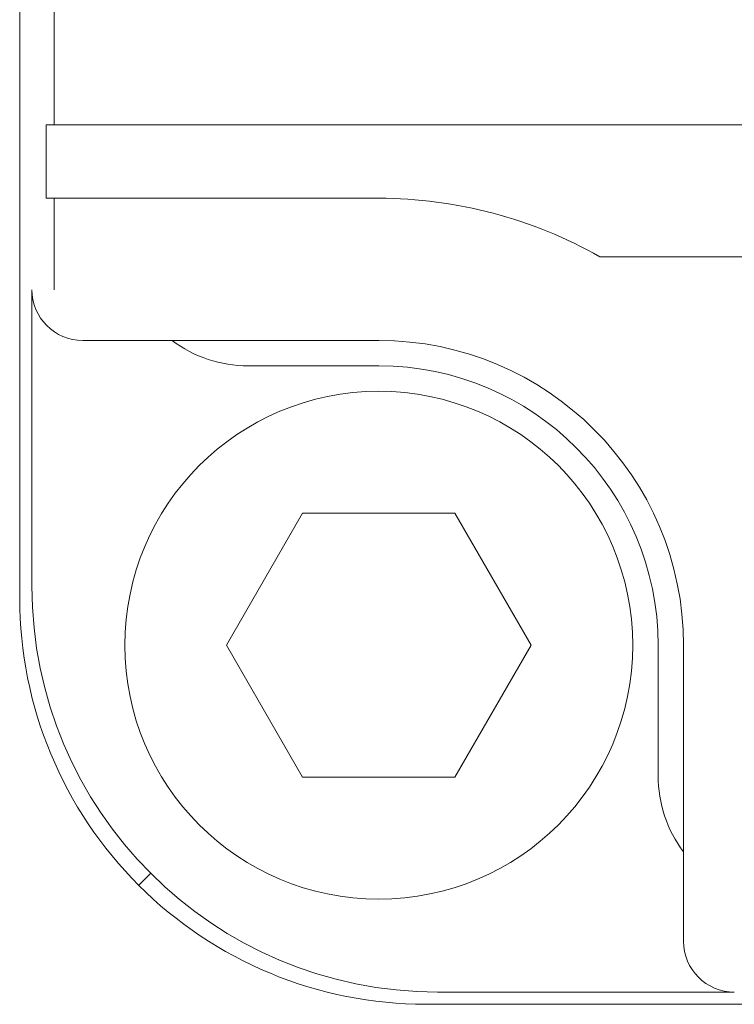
# Model space of a CAD drawing. Header units: millimetres. Extents: x 0 to 420, y 0 to 297.
# Tile 9 of 46: x 86.51 to 93.55, y 122.01 to 131.7. Entities that reach past the tile are written whole.
import ezdxf

# ---------------------------------------------------------------- set-up
doc = ezdxf.new("R2010")
doc.units = ezdxf.units.MM
doc.layers.add('1', color=7, linetype='Continuous', true_color=0xffffff)

msp = doc.modelspace()

# ---------------------------------------------------------------- linework, layer by layer
at = {"layer": '1', "color": 250, "linetype": 'Continuous', "lineweight": 18}
for p, q in [((86.5148, 168.0131), (86.5148, 126.0097)), ((86.781, 130.6697), (86.7768, 130.6697)), ((86.7768, 129.9452), (86.7768, 130.6697)), ((88.2789, 130.6697), (86.781, 130.6697)), ((88.2789, 130.6697), (202.7507, 130.6697)), ((86.7768, 129.9452), (86.781, 129.9452)), ((86.781, 129.9452), (88.2789, 129.9452)), ((90.0503, 129.9452), (88.2789, 129.9452)), ((198.8036, 129.3697), (92.226, 129.3697)), ((86.6353, 126.1247), (86.6353, 129.0452)), ((87.136, 128.5452), (87.2803, 128.5452)), ((87.2803, 128.5452), (88.2789, 128.5452)), ((88.2789, 128.5452), (90.0503, 128.5452)), ((90.0503, 128.2952), (88.7648, 128.2952)), ((89.3003, 126.8442), (88.5503, 125.5452)), ((90.8003, 126.8442), (89.3003, 126.8442)), ((91.5503, 125.5452), (90.8003, 126.8442)), ((88.5503, 125.5452), (89.3003, 124.2462)), ((90.8003, 124.2462), (91.5503, 125.5452)), ((92.8003, 124.2597), (92.8003, 125.5452)), ((93.0503, 125.5452), (93.0503, 123.7738)), ((89.3003, 124.2462), (90.8003, 124.2462)), ((93.0503, 123.7738), (93.0503, 122.7751)), ((93.0503, 122.7751), (93.0503, 122.6309)), ((93.5503, 122.1302), (90.6299, 122.1302)), ((90.5114, 122.0097), (200.5148, 122.0097))]:
    msp.add_line(p, q, dxfattribs=at)
at = {"layer": '1', "color": 250, "linetype": 'Continuous', "lineweight": 13}
for p, q in [((86.8555, 130.6697), (86.8555, 131.9697)), ((86.8555, 129.0452), (86.8555, 129.9452)), ((87.136, 128.5452), (87.2765, 128.5452)), ((88.2789, 128.5452), (90.0503, 128.5452)), ((93.0503, 125.5452), (93.0503, 123.7738)), ((87.6864, 123.1812), (87.8046, 123.2995)), ((93.0503, 122.7714), (93.0503, 122.6309))]:
    msp.add_line(p, q, dxfattribs=at)
at = {"layer": '1', "color": 250, "linetype": 'Continuous', "lineweight": 18}
for centre, radius, start, end in [((90.0503, 125.5452), 4.4, 60.36544, 90), ((88.7648, 129.5452), 1.25, 233.1301, 270), ((90.0503, 125.5452), 3, 0, 90), ((90.0503, 125.5452), 2.75, 0, 90), ((90.0503, 125.5452), 2.5, 0, 180), ((90.5148, 126.0097), 4, 180, 180.07852), ((90.0503, 125.5452), 2.5, 180, 0), ((94.0503, 124.2597), 1.25, 180, 216.8699)]:
    msp.add_arc(centre, radius, start, end, dxfattribs=at)
at = {"layer": '1', "color": 250, "linetype": 'Continuous', "lineweight": 13}
for radius, end in [(3, 90), (2.5, 180), (2.5, 180)]:
    msp.add_arc((90.0503, 125.5452), radius, 0, end, dxfattribs=at)
at = {"layer": '1', "color": 250, "linetype": 'Continuous', "lineweight": 18}
for centre, major_axis, ratio, start_param, end_param in [((87.136, 129.0452), (0.5007, 0), 0.99863, 3.141593, 4.712389), ((90.6408, 126.1357), (-2.8362, -2.8362), 0.997265, 5.499157, 7.067214), ((93.5503, 122.6309), (0, -0.5007), 0.99863, 4.712389, 6.283185)]:
    msp.add_ellipse(centre, major_axis=major_axis, ratio=ratio, start_param=start_param, end_param=end_param, dxfattribs=at)
msp.add_open_spline([(90.5107, 122.0097), (89.9879, 122.0102), (89.4654, 122.1145), (88.4996, 122.5151), (88.0566, 122.8111), (87.3171, 123.5504), (87.0209, 123.9932), (86.62, 124.9589), (86.5155, 125.4814), (86.5148, 126.0042)], degree=3, knots=[0, 0, 0, 0, 0.25, 0.25, 0.5, 0.5, 0.75, 0.75, 1, 1, 1, 1], dxfattribs=at)

doc.saveas('drawing.dxf')
